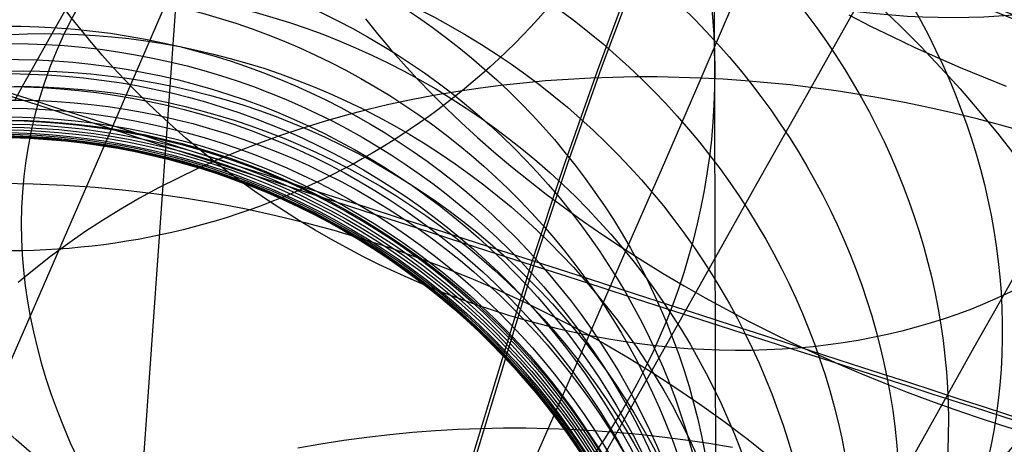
# Model space of a CAD drawing. Extents: x -1634 to -184, y -278 to 263.
# Tile 69 of 242: x -1616 to -1602, y 113 to 119. Entities that reach past the tile are written whole.
import ezdxf

# ---------------------------------------------------------------- set-up
doc = ezdxf.new("R2010")
doc.units = 0
doc.layers.add('PREDEFINITO', color=7, linetype='CONTINUOUS')

msp = doc.modelspace()

# ---------------------------------------------------------------- linework, layer by layer
at = {"layer": 'PREDEFINITO'}
for p, q in [((-1607.492124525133, 206.2215212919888, 2.131342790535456), (-1616.16294578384, 83.34906005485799, 505.167550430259)), ((-1605.945221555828, 111.1138622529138, 576.7438882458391), (-1605.98811031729, 125.4298122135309, 519.3992935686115)), ((-1614.137254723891, 118.3733012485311, 691.8504653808), (-1613.338588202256, 120.224123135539, 693.4934317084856)), ((-1607.072504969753, 119.6719110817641, 306.5305125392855), (-1607.580777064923, 118.3100994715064, 306.5346996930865)), ((-1607.130071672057, 119.6327840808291, 286.5306336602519), (-1607.638925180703, 118.2694143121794, 286.5348256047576)), ((-1606.161532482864, 118.169117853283, 668.5078710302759), (-1605.584042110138, 119.5066420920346, 670.1398991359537)), ((-1615.211653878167, 119.1148186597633, 623.4794058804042), (-1615.388592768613, 118.7993044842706, 621.9231239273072)), ((-1615.015015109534, 119.1834486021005, 683.3622486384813), (-1615.128748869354, 118.9721862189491, 683.6307064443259)), ((-1603.99166950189, 119.1210246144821, 668.3358666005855), (-1604.688695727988, 117.8814243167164, 666.831292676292)), ((-1615.128748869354, 118.9721862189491, 683.6307064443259), (-1615.233640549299, 118.75863389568, 683.8989107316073)), ((-1610.930471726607, 119.0105680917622, 698.59375314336), (-1610.759549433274, 118.7975089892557, 698.8111340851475)), ((-1604.061650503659, 119.0669019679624, 705.2891722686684), (-1603.751682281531, 118.9092697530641, 705.3880215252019)), ((-1603.751682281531, 118.9092697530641, 705.3880215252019), (-1603.438061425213, 118.755749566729, 705.4792887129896)), ((-1615.388592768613, 118.7993044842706, 621.9231239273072), (-1615.545434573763, 118.5195171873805, 620.3907052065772)), ((-1615.233640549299, 118.75863389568, 683.8989107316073), (-1615.329704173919, 118.543028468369, 684.1666049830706)), ((-1610.759549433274, 118.7975089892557, 698.8111340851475), (-1610.580475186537, 118.5847155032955, 699.0250266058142)), ((-1603.438061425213, 118.755749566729, 705.4792887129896), (-1603.1211206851, 118.6064719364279, 705.5629244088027)), ((-1615.329704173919, 118.543028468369, 684.1666049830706), (-1615.416970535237, 118.3256064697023, 684.433538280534)), ((-1610.580475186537, 118.5847155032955, 699.0250266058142), (-1610.393300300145, 118.3723987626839, 699.2351698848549)), ((-1603.1211206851, 118.6064719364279, 705.5629244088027), (-1602.801196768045, 118.4615579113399, 705.6388947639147)), ((-1615.545434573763, 118.5195171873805, 620.3907052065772), (-1615.685842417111, 118.2689259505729, 618.8516131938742)), ((-1602.801196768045, 118.4615579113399, 705.6388947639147), (-1602.478629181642, 118.3211187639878, 705.7071814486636)), ((-1615.685842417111, 118.2689259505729, 618.8516131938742), (-1615.809719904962, 118.0477027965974, 617.3068498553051)), ((-1615.416970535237, 118.3256064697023, 684.433538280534), (-1615.495486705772, 118.1066033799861, 684.6994659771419)), ((-1614.923668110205, 116.558744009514, 690.1611248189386), (-1614.137254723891, 118.3733012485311, 691.8504653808)), ((-1610.393300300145, 118.3723987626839, 699.2351698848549), (-1610.19809292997, 118.1607730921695, 699.4413053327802)), ((-1607.638925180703, 118.2694143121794, 286.5348256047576), (-1608.122671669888, 116.8968867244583, 286.5390864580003)), ((-1607.580777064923, 118.3100994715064, 306.5346996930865), (-1608.063949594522, 116.9392007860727, 306.5389554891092)), ((-1602.478629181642, 118.3211187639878, 705.7071814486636), (-1602.153759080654, 118.1852557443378, 705.7677815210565)), ((-1610.19809292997, 118.1607730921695, 699.4413053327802), (-1609.994938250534, 117.9500553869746, 699.6431774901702)), ((-1608.371691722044, 118.1286822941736, 669.1094672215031), (-1608.691000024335, 118.0996228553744, 669.2177195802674)), ((-1608.052746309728, 118.1516686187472, 669.0068889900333), (-1608.371691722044, 118.1286822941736, 669.1094672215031)), ((-1607.734441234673, 118.1686999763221, 668.909947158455), (-1608.052746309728, 118.1516686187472, 669.0068889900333)), ((-1607.417044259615, 118.1799014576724, 668.8185951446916), (-1607.734441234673, 118.1686999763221, 668.909947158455)), ((-1607.100813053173, 118.1854044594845, 668.7327779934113), (-1607.417044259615, 118.1799014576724, 668.8185951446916)), ((-1606.785994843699, 118.1853460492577, 668.6524328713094), (-1607.100813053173, 118.1854044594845, 668.7327779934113)), ((-1606.472826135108, 118.1798683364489, 668.5774895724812), (-1606.785994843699, 118.1853460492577, 668.6524328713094)), ((-1606.72569232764, 116.8674786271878, 666.8422484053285), (-1606.161532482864, 118.169117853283, 668.5078710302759)), ((-1606.161532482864, 118.169117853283, 668.5078710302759), (-1606.472826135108, 118.1798683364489, 668.5774895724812)), ((-1605.849482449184, 118.1530749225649, 668.4429233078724), (-1606.161532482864, 118.169117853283, 668.5078710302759)), ((-1605.534017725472, 118.1315318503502, 668.3821584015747), (-1605.849482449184, 118.1530749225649, 668.4429233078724)), ((-1605.215324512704, 118.1043598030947, 668.3257422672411), (-1605.534017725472, 118.1315318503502, 668.3821584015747)), ((-1602.153759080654, 118.1852557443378, 705.7677815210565), (-1601.826928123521, 118.0540598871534, 705.8207072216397)), ((-1615.809719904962, 118.0477027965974, 617.3068498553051), (-1615.917043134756, 117.8558905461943, 615.7568590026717)), ((-1615.495486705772, 118.1066033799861, 684.6994659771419), (-1615.565315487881, 117.8862529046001, 684.9641503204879)), ((-1609.329549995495, 118.0228505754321, 669.4513505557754), (-1609.648192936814, 117.9749418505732, 669.5767562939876)), ((-1609.010384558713, 118.0643797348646, 669.3316744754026), (-1609.329549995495, 118.0228505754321, 669.4513505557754)), ((-1608.691000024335, 118.0996228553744, 669.2177195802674), (-1609.010384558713, 118.0643797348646, 669.3316744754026)), ((-1604.893601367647, 118.0714353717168, 668.2738390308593), (-1605.215324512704, 118.1043598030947, 668.3257422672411)), ((-1604.569059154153, 118.0326411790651, 668.2266104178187), (-1604.893601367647, 118.0714353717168, 668.2738390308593)), ((-1604.241920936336, 117.9878664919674, 668.1842151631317), (-1604.569059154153, 118.0326411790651, 668.2266104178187)), ((-1603.912421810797, 117.9370078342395, 668.146808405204), (-1604.241920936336, 117.9878664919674, 668.1842151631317)), ((-1615.565315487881, 117.8862529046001, 684.9641503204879), (-1615.626534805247, 117.6647862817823, 685.227361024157)), ((-1610.282661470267, 117.8596593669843, 669.8447374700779), (-1610.597846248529, 117.7921480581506, 669.9872756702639)), ((-1609.966002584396, 117.9205694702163, 669.7078896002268), (-1610.282661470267, 117.8596593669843, 669.8447374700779)), ((-1609.994938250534, 117.9500553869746, 699.6431774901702), (-1609.783938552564, 117.7404644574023, 699.8405349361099)), ((-1609.648192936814, 117.9749418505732, 669.5767562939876), (-1609.966002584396, 117.9205694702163, 669.7078896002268)), ((-1604.688695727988, 117.8814243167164, 666.831292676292), (-1605.368267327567, 116.6728148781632, 665.2938884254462)), ((-1603.580808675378, 117.879969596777, 668.1145410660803), (-1603.912421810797, 117.9370078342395, 668.146808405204)), ((-1603.247339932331, 117.8166646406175, 668.0875592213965), (-1603.580808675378, 117.879969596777, 668.1145410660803)), ((-1610.911228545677, 117.7179831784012, 670.1354684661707), (-1611.222475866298, 117.6371239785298, 670.2892683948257)), ((-1610.597846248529, 117.7921480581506, 669.9872756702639), (-1610.911228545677, 117.7179831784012, 670.1354684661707)), ((-1609.783938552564, 117.7404644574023, 699.8405349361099), (-1609.565213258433, 117.5322203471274, 700.0331312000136)), ((-1602.912285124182, 117.7470148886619, 668.0660034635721), (-1603.247339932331, 117.8166646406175, 668.0875592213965)), ((-1602.575924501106, 117.6709519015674, 668.0500082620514), (-1602.912285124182, 117.7470148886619, 668.0660034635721)), ((-1615.626534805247, 117.6647862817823, 685.227361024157), (-1615.679237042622, 117.4424316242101, 685.4888757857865)), ((-1611.222475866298, 117.6371239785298, 670.2892683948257), (-1611.531252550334, 117.5495417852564, 670.4486160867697)), ((-1602.238548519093, 117.5884174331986, 668.0397013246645), (-1602.575924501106, 117.6709519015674, 668.0500082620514)), ((-1601.900457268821, 117.4993639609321, 668.0352029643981), (-1602.238548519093, 117.5884174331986, 668.0397013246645)), ((-1615.679237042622, 117.4424316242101, 685.4888757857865), (-1615.723528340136, 117.2194132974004, 685.7484807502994)), ((-1611.837220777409, 117.4552204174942, 670.6134401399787), (-1612.140041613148, 117.3541565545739, 670.7836570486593)), ((-1611.531252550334, 117.5495417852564, 670.4486160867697), (-1611.837220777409, 117.4552204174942, 670.6134401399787)), ((-1609.565213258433, 117.5322203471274, 700.0331312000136), (-1609.338898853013, 117.3255436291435, 700.220725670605)), ((-1601.561959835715, 117.4037551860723, 668.036625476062), (-1601.900457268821, 117.4993639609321, 668.0352029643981)), ((-1612.140041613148, 117.3541565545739, 670.7836570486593), (-1612.439376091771, 117.2463600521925, 670.9591711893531)), ((-1609.338898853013, 117.3255436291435, 700.220725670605), (-1609.105148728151, 117.1206546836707, 700.4030844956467)), ((-1615.723528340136, 117.2194132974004, 685.7484807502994), (-1615.759527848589, 116.9959513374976, 686.0059709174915)), ((-1612.439376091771, 117.2463600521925, 670.9591711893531), (-1612.734886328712, 117.131854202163, 671.1398748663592)), ((-1613.026236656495, 117.0106759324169, 671.3256484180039), (-1613.313094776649, 116.8828759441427, 671.5163603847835)), ((-1612.734886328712, 117.131854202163, 671.1398748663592), (-1613.026236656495, 117.0106759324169, 671.3256484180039)), ((-1609.105148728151, 117.1206546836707, 700.4030844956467), (-1608.864132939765, 116.9177729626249, 700.5799814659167)), ((-1615.759527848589, 116.9959513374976, 686.0059709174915), (-1615.787366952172, 116.772260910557, 686.261150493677)), ((-1613.313094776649, 116.8828759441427, 671.5163603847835), (-1613.595132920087, 116.7485187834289, 671.7118677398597)), ((-1608.864132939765, 116.9177729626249, 700.5799814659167), (-1608.616037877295, 116.7171162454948, 700.7511988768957)), ((-1608.122671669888, 116.8968867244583, 286.5390864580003), (-1608.5817768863, 115.5159610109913, 286.543420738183)), ((-1608.063949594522, 116.9392007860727, 306.5389554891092), (-1608.522490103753, 115.5599741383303, 306.5432844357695)), ((-1607.276110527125, 115.602431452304, 665.1441618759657), (-1606.72569232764, 116.8674786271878, 666.8422484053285)), ((-1615.787366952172, 116.772260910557, 686.261150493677), (-1615.807188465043, 116.5485518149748, 686.5138331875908)), ((-1613.595132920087, 116.7485187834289, 671.7118677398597), (-1613.872029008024, 116.6076828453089, 671.9120161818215)), ((-1613.872029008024, 116.6076828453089, 671.9120161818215), (-1614.143467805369, 116.4604603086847, 672.1166404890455)), ((-1608.616037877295, 116.7171162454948, 700.7511988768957), (-1608.361065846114, 116.518899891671, 700.9165283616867)), ((-1605.368267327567, 116.6728148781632, 665.2938884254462), (-1606.030019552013, 115.4958450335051, 663.7245263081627)), ((-1615.807188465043, 116.5485518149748, 686.5138331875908), (-1615.819145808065, 116.3250280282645, 686.763842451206)), ((-1615.697376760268, 114.7812942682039, 688.4263299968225), (-1614.923668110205, 116.558744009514, 690.1611248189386)), ((-1614.143467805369, 116.4604603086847, 672.1166404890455), (-1614.409142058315, 116.3069570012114, 672.3255649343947)), ((-1608.361065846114, 116.518899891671, 700.9165283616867), (-1608.099434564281, 116.323336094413, 701.0757716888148)), ((-1615.819145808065, 116.3250280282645, 686.763842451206), (-1615.82340217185, 116.1018872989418, 687.0110116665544)), ((-1614.409142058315, 116.3069570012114, 672.3255649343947), (-1614.668753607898, 116.1472921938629, 672.538603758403)), ((-1608.099434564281, 116.323336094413, 701.0757716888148), (-1607.831376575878, 116.1306331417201, 701.2287415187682)), ((-1615.82340217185, 116.1018872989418, 687.0110116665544), (-1615.82012967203, 115.8793207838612, 687.2551842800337)), ((-1614.668753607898, 116.1472921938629, 672.538603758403), (-1614.922014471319, 115.9815983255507, 672.7555616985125)), ((-1607.831376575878, 116.1306331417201, 701.2287415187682), (-1607.557138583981, 115.9409946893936, 701.3752621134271)), ((-1615.82012967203, 115.8793207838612, 687.2551842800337), (-1615.809508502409, 115.6575127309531, 687.4962138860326)), ((-1614.922014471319, 115.9815983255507, 672.7555616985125), (-1615.16864788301, 115.8100206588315, 672.9762345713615)), ((-1607.557138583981, 115.9409946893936, 701.3752621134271), (-1607.276980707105, 115.7546190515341, 701.5151699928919)), ((-1615.16864788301, 115.8100206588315, 672.9762345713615), (-1615.408389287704, 115.6327168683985, 673.2004099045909)), ((-1607.276980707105, 115.7546190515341, 701.5151699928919), (-1606.991175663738, 115.5716985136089, 701.648314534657)), ((-1601.482725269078, 115.7632050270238, 643.4679241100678), (-1601.893541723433, 115.0321401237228, 641.9356738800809)), ((-1615.809508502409, 115.6575127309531, 687.4962138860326), (-1615.791726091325, 115.4366402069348, 687.7339642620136)), ((-1615.408389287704, 115.6327168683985, 673.2004099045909), (-1615.64098727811, 115.4498565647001, 673.4278676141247)), ((-1607.812416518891, 114.3745832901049, 663.4146504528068), (-1607.276110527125, 115.602431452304, 665.1441618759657)), ((-1608.5817768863, 115.5159610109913, 286.543420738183), (-1609.428246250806, 112.7313533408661, 286.5523292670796)), ((-1608.522490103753, 115.5599741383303, 306.5432844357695), (-1609.3678644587, 112.7789717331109, 306.5521814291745)), ((-1606.991175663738, 115.5716985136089, 701.648314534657), (-1606.700007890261, 115.392418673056, 701.7745585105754)), ((-1606.030019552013, 115.4958450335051, 663.7245263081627), (-1606.673587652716, 114.3511635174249, 662.1240787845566)), ((-1615.64098727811, 115.4498565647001, 673.4278676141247), (-1615.866204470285, 115.2616207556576, 673.6583807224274)), ((-1615.791726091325, 115.4366402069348, 687.7339642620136), (-1615.766976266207, 115.2168728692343, 687.9683093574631)), ((-1606.700007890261, 115.392418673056, 701.7745585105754), (-1606.403772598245, 115.2169578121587, 701.8937785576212)), ((-1615.766976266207, 115.2168728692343, 687.9683093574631), (-1615.735458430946, 114.9983727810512, 688.199133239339)), ((-1606.403772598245, 115.2169578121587, 701.8937785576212), (-1606.102774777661, 115.0454863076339, 702.0058655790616)), ((-1606.102774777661, 115.0454863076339, 702.0058655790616), (-1605.797328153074, 114.8781660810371, 702.1107250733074)), ((-1615.735458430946, 114.9983727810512, 688.199133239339), (-1615.697376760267, 114.7812942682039, 688.4263299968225)), ((-1601.893541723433, 115.0321401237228, 641.9356738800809), (-1602.283642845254, 114.3378790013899, 640.3971778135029)), ((-1616.461132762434, 113.0344726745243, 686.6393561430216), (-1615.697376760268, 114.7812942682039, 688.4263299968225)), ((-1615.697376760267, 114.7812942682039, 688.4263299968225), (-1615.652499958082, 114.5638007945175, 688.651850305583)), ((-1605.797328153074, 114.8781660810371, 702.1107250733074), (-1605.48775410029, 114.7151500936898, 702.2082773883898)), ((-1605.48775410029, 114.7151500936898, 702.2082773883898), (-1605.174380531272, 114.5565818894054, 702.2984579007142)), ((-1615.652499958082, 114.5638007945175, 688.651850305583), (-1615.600355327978, 114.3440410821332, 688.8775852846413)), ((-1605.174380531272, 114.5565818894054, 702.2984579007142), (-1604.857540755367, 114.4025951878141, 702.3812171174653)), ((-1615.600355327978, 114.3440410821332, 688.8775852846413), (-1615.540793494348, 114.1221478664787, 689.10334179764)), ((-1608.334239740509, 113.1845411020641, 661.6547531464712), (-1607.812416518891, 114.3745832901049, 663.4146504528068)), ((-1606.673587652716, 114.3511635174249, 662.1240787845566), (-1607.298965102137, 113.2387818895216, 660.4924917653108)), ((-1604.857540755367, 114.4025951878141, 702.3812171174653), (-1604.53757232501, 114.2533135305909, 702.4565207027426)), ((-1604.53757232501, 114.2533135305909, 702.4565207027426), (-1604.214815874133, 114.1088499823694, 702.5243494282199)), ((-1602.283642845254, 114.3378790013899, 640.3971778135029), (-1602.656273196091, 113.6746481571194, 638.8407919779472)), ((-1615.540793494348, 114.1221478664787, 689.10334179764), (-1615.473672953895, 113.898262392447, 689.3289198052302)), ((-1604.214815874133, 114.1088499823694, 702.5243494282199), (-1603.88961395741, 113.9693068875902, 702.5846990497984)), ((-1603.88961395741, 113.9693068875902, 702.5846990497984), (-1603.562309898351, 113.8347756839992, 702.637580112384)), ((-1615.473672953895, 113.898262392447, 689.3289198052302), (-1615.398860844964, 113.6725343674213, 689.5541126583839)), ((-1603.562309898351, 113.8347756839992, 702.637580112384), (-1603.233246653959, 113.705336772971, 702.6830176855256)), ((-1615.398860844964, 113.6725343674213, 689.5541126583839), (-1615.316233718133, 113.4451218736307, 689.7787074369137)), ((-1603.233246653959, 113.705336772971, 702.6830176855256), (-1602.902765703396, 113.5810594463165, 702.7210510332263)), ((-1602.656273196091, 113.6746481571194, 638.8407919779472), (-1603.011266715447, 113.0427431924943, 637.2672610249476)), ((-1602.902765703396, 113.5810594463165, 702.7210510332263), (-1602.571205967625, 113.4620018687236, 702.7517332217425)), ((-1615.316233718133, 113.4451218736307, 689.7787074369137), (-1615.22567830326, 113.2161912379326, 690.002485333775)), ((-1602.571205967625, 113.4620018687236, 702.7517332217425), (-1602.238902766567, 113.3482111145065, 702.7751306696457)), ((-1607.298965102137, 113.2387818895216, 660.4924917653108), (-1607.905453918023, 112.1599416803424, 658.8315920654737)), ((-1602.238902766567, 113.3482111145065, 702.7751306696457), (-1601.906186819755, 113.239723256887, 702.7913226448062)), ((-1601.906186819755, 113.239723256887, 702.7913226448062), (-1601.57338329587, 113.1365635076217, 702.8004007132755)), ((-1615.22567830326, 113.2161912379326, 690.002485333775), (-1615.12709226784, 112.9859168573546, 690.2252220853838)), ((-1610.587593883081, 113.0992194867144, 662.1818479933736), (-1610.91387514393, 113.0616834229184, 662.277492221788)), ((-1610.261873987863, 113.130154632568, 662.0913836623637), (-1610.587593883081, 113.0992194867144, 662.1818479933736)), ((-1609.936994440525, 113.1546119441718, 662.0060619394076), (-1610.261873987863, 113.130154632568, 662.0913836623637)), ((-1609.613224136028, 113.172722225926, 661.9258375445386), (-1609.936994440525, 113.1546119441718, 662.0060619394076)), ((-1609.290821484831, 113.1846233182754, 661.8506576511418), (-1609.613224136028, 113.172722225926, 661.9258375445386)), ((-1608.970034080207, 113.1904594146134, 661.7804623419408), (-1609.290821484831, 113.1846233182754, 661.8506576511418)), ((-1608.651098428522, 113.1903803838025, 661.7151850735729), (-1608.970034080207, 113.1904594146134, 661.7804623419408)), ((-1608.839219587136, 112.0374204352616, 659.8727215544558), (-1608.334239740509, 113.1845411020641, 661.6547531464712)), ((-1608.334239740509, 113.1845411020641, 661.6547531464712), (-1608.651098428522, 113.1903803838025, 661.7151850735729)), ((-1608.016777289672, 113.1729695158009, 661.5985959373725), (-1608.334239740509, 113.1845411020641, 661.6547531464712)), ((-1607.696008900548, 113.1554899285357, 661.5462946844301), (-1608.016777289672, 113.1729695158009, 661.5985959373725)), ((-1607.372128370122, 113.1319589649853, 661.4979991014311), (-1607.696008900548, 113.1554899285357, 661.5462946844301)), ((-1607.045341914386, 113.1022389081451, 661.4538571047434), (-1607.372128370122, 113.1319589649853, 661.4979991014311)), ((-1606.715868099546, 113.066198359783, 661.414014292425), (-1607.045341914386, 113.1022389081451, 661.4538571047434)), ((-1615.12709226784, 112.9859168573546, 690.2252220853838), (-1615.020384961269, 112.7544809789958, 690.4466884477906)), ((-1611.566958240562, 112.9663588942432, 662.4844270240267), (-1611.893156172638, 112.9083689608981, 662.5957484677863)), ((-1611.240429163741, 113.0174317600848, 662.3783452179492), (-1611.566958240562, 112.9663588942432, 662.4844270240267)), ((-1610.91387514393, 113.0616834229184, 662.277492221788), (-1611.240429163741, 113.0174317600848, 662.3783452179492)), ((-1606.383937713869, 113.0237129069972, 661.3786134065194), (-1606.715868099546, 113.066198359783, 661.414014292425)), ((-1606.049793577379, 112.9746657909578, 661.3477937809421), (-1606.383937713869, 113.0237129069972, 661.3786134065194)), ((-1605.713690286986, 112.9189485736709, 661.3216907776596), (-1606.049793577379, 112.9746657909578, 661.3477937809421)), ((-1603.011266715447, 113.0427431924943, 637.2672610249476), (-1603.34848597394, 112.4424087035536, 635.677145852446))]:
    msp.add_line(p, q, dxfattribs=at)
at = {"layer": 'PREDEFINITO', "extrusion": (-0.01747819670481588, -0.227515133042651, 0.9736176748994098)}
msp.add_circle((-1619.173568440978, 92.8617739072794, 409.4641238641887), 17.44038975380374, dxfattribs=at)
at = {"layer": 'PREDEFINITO', "extrusion": (0.3408274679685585, 0.6061195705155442, 0.7186485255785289)}
msp.add_circle((1461.389398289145, 946.3850829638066, 5.815750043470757), 10.00000000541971, dxfattribs=at)
at = {"layer": 'PREDEFINITO', "extrusion": (0.3064115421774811, 0.5450116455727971, 0.7804321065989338)}
msp.add_circle((1461.44076062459, 941.9707249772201, 86.7622736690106), 9.999999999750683, dxfattribs=at)
at = {"layer": 'PREDEFINITO', "extrusion": (-0.01675414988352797, -0.2284973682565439, 0.9734003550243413)}
msp.add_circle((-1619.174286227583, 98.73473664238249, 438.7162986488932), 17.49999999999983, dxfattribs=at)
at = {"layer": 'PREDEFINITO', "extrusion": (0.2693596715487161, 0.4792150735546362, 0.8353432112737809)}
msp.add_circle((1461.50609679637, 930.0049689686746, 166.8533634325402), 9.999999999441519, dxfattribs=at)
at = {"layer": 'PREDEFINITO', "extrusion": (0.0007256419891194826, -0.2422139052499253, 0.9702226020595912)}
msp.add_circle((-1615.605118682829, 252.1857011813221, 501.9390046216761), 9.999999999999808, dxfattribs=at)
at = {"layer": 'PREDEFINITO', "extrusion": (0.2301806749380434, 0.4096334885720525, 0.8827328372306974)}
msp.add_circle((1461.5930612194, 910.7008271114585, 245.0537789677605), 10.00000079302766, dxfattribs=at)
at = {"layer": 'PREDEFINITO', "extrusion": (0.3761577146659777, 0.9265513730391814, -0.002815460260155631)}
msp.add_circle((1534.090069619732, 295.139475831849, -493.0400869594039), 9.999993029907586, dxfattribs=at)
at = {"layer": 'PREDEFINITO', "extrusion": (0.2100185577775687, 0.373823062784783, 0.9034093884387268)}
msp.add_circle((1461.648544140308, 898.4451283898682, 283.04141521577), 9.999999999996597, dxfattribs=at)
at = {"layer": 'PREDEFINITO', "extrusion": (-0.01222265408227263, -0.2346359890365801, 0.9720064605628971)}
msp.add_circle((-1619.053651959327, 134.8350059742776, 460.7009069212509), 17.41159085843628, dxfattribs=at)
at = {"layer": 'PREDEFINITO', "extrusion": (0.189423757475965, 0.3372424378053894, 0.9221638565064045)}
msp.add_circle((1461.71604665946, 884.4382548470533, 320.4065455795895), 9.99999998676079, dxfattribs=at)
at = {"layer": 'PREDEFINITO', "extrusion": (0.168697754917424, 0.3004271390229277, 0.9387675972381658)}
msp.add_circle((1461.799134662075, 868.9042549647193, 356.6302763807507), 9.999999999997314, dxfattribs=at)
at = {"layer": 'PREDEFINITO', "extrusion": (0.1476477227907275, 0.2630346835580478, 0.9534216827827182)}
msp.add_circle((1461.905724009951, 851.7125961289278, 392.0781421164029), 9.999999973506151, dxfattribs=at)
at = {"layer": 'PREDEFINITO', "extrusion": (0.1266502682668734, 0.2257341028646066, 0.9659212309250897)}
msp.add_circle((1462.045428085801, 833.182243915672, 426.1509691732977), 9.999999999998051, dxfattribs=at)
at = {"layer": 'PREDEFINITO', "extrusion": (0.0007256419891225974, -0.242213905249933, 0.9702226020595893)}
msp.add_circle((-1615.605118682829, 252.1857011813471, 531.4912921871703), 9.999999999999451, dxfattribs=at)
at = {"layer": 'PREDEFINITO', "extrusion": (0.1054140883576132, 0.1880079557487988, 0.9764941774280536)}
msp.add_circle((1462.240977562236, 813.0462514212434, 459.3548078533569), 9.999999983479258, dxfattribs=at)
at = {"layer": 'PREDEFINITO', "extrusion": (-0.001752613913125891, -0.2164707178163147, 0.9762875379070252)}
msp.add_circle((-1616.787199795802, 220.4985356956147, 545.22275529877), 10.00000000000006, dxfattribs=at)
at = {"layer": 'PREDEFINITO', "extrusion": (0.08440971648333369, 0.1506921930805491, 0.9849704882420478)}
msp.add_circle((1462.528128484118, 791.706194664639, 490.9931955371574), 10.00000024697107, dxfattribs=at)
at = {"layer": 'PREDEFINITO', "extrusion": (-0.004230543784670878, -0.1905652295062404, 0.9816654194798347)}
msp.add_circle((-1617.992414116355, 183.5864403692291, 558.5743203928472), 9.999999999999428, dxfattribs=at)
at = {"layer": 'PREDEFINITO', "extrusion": (0.0738486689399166, 0.1319292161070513, 0.9885044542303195)}
msp.add_circle((1462.732766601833, 780.3987662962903, 506.4591145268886), 9.999999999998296, dxfattribs=at)
at = {"layer": 'PREDEFINITO', "extrusion": (0.06325343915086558, 0.1131051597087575, 0.9915675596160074)}
msp.add_circle((1463.005386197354, 768.6141765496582, 521.6823249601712), 10.00000010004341, dxfattribs=at)
at = {"layer": 'PREDEFINITO', "extrusion": (-0.006704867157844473, -0.1645317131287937, 0.9863490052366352)}
msp.add_circle((-1619.075294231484, 139.1670448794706, 571.5282398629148), 9.999999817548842, dxfattribs=at)
at = {"layer": 'PREDEFINITO', "extrusion": (0.04277190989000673, 0.07671561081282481, 0.9961351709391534)}
msp.add_circle((1463.907648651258, 744.2020766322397, 550.28858029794), 9.99999999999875, dxfattribs=at)
at = {"layer": 'PREDEFINITO', "extrusion": (-0.007940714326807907, -0.1514665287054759, 0.988430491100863)}
msp.add_circle((-1619.466520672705, 112.9783809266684, 577.8562730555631), 9.999999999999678, dxfattribs=at)
at = {"layer": 'PREDEFINITO', "extrusion": (0.01192312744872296, 0.02190415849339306, 0.9996889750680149)}
msp.add_circle((1470.85577649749, 693.3746044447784, 591.3564790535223), 9.999999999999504, dxfattribs=at)
at = {"layer": 'PREDEFINITO', "extrusion": (-0.01382409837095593, -0.02384513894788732, 0.9996200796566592)}
msp.add_circle((-1452.066566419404, -700.8117048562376, 623.7916653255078), 9.999999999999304, dxfattribs=at)
at = {"layer": 'PREDEFINITO', "extrusion": (-0.0181685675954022, -0.03264269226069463, 0.9993019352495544)}
msp.add_circle((-1464.40688178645, -669.1589105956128, 628.8310474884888), 9.999984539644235, dxfattribs=at)
at = {"layer": 'PREDEFINITO', "extrusion": (0.02221870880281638, 0.04019753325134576, 0.9989446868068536)}
msp.add_circle((1466.441300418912, 715.1398800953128, 577.9183889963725), 9.99999986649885, dxfattribs=at)
at = {"layer": 'PREDEFINITO', "extrusion": (-0.01758918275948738, -0.04613806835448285, 0.9987802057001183)}
msp.add_circle((-1548.417355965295, -445.0246738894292, 624.4461585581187), 9.999987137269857, dxfattribs=at)
at = {"layer": 'PREDEFINITO', "extrusion": (-0.01714750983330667, -0.05281073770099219, 0.998457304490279)}
msp.add_circle((-1570.341282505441, -362.9006492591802, 621.97957017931), 9.999999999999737, dxfattribs=at)
at = {"layer": 'PREDEFINITO', "extrusion": (-0.009174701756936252, -0.1383794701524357, 0.9903367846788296)}
msp.add_circle((-1619.64213221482, 83.19346396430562, 584.0799840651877), 10.00000000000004, dxfattribs=at)
at = {"layer": 'PREDEFINITO', "extrusion": (-0.01653773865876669, -0.0594179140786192, 0.9980961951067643)}
msp.add_circle((-1585.78428868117, -292.1143151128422, 619.2241881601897), 9.99999999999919, dxfattribs=at)
at = {"layer": 'PREDEFINITO', "extrusion": (-0.01592779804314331, -0.06601640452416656, 0.9976914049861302)}
msp.add_circle((-1596.272335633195, -233.1354878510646, 616.4440288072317), 9.999999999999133, dxfattribs=at)
at = {"layer": 'PREDEFINITO', "extrusion": (-0.01531736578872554, -0.07262366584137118, 0.9972417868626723)}
msp.add_circle((-1603.530746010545, -183.1555640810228, 613.6338470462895), 10.00000006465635, dxfattribs=at)
at = {"layer": 'PREDEFINITO', "extrusion": (-0.01163754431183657, -0.1121341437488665, 0.9936249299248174)}
msp.add_circle((-1618.564037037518, 7.979581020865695, 596.2171563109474), 10.00000005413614, dxfattribs=at)
at = {"layer": 'PREDEFINITO', "extrusion": (-0.01040682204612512, -0.1252706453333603, 0.9920680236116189)}
msp.add_circle((-1619.438013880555, 48.72565992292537, 590.19941883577), 9.999999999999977, dxfattribs=at)
at = {"layer": 'PREDEFINITO', "extrusion": (0.3071230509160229, 0.9516650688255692, -0.003004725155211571)}
msp.add_circle((1566.294320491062, 295.3879839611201, -384.9610222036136), 10.00000000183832, dxfattribs=at)
at = {"layer": 'PREDEFINITO', "extrusion": (-0.01409207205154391, -0.08580817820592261, 0.9962120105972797)}
msp.add_circle((-1612.184436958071, -103.0698451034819, 607.9338179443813), 10.00000010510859, dxfattribs=at)
at = {"layer": 'PREDEFINITO', "extrusion": (0.00162336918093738, 0.003603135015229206, 0.999992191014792)}
msp.add_circle((-1617.204278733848, 105.1499407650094, 604.5322852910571), 9.999999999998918, dxfattribs=at)
at = {"layer": 'PREDEFINITO', "extrusion": (-0.008669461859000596, -0.01468927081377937, 0.9998545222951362)}
msp.add_circle((-1610.908384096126, 116.4190015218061, 617.4311470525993), 10.00000240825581, dxfattribs=at)
at = {"layer": 'PREDEFINITO', "extrusion": (-0.007690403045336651, -0.240760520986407, 0.9705540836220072)}
msp.add_circle((-1618.556253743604, 169.6212198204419, 482.6542103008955), 17.16829779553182, dxfattribs=at)
at = {"layer": 'PREDEFINITO', "extrusion": (-0.0007256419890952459, 0.2422139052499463, -0.970222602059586)}
msp.add_arc((1615.605118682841, 252.1857011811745, -472.3867170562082), 10.00000000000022, 90.09778667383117, 270.0981057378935, dxfattribs=at)

doc.saveas('drawing.dxf')
